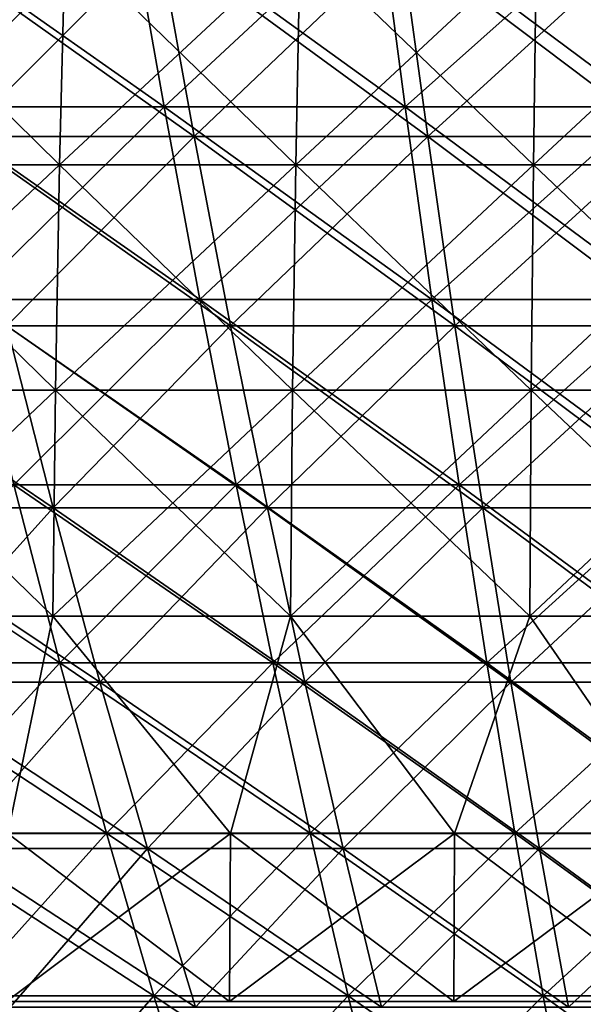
# Model space of a CAD drawing. Header units: millimetres. Extents: x -250 to 250, y 3898 to 4150.
# Tile 229 of 256: x -20 to -10, y 3927 to 3945. Entities that reach past the tile are written whole.
import ezdxf

# ---------------------------------------------------------------- set-up
doc = ezdxf.new("R2010")
doc.units = ezdxf.units.MM
doc.header["$LTSCALE"] = 5.599365
for name, color, linetype in [('10', 7, 'CONTINUOUS'), ('11', 7, 'CONTINUOUS'), ('12', 7, 'CONTINUOUS'), ('2', 7, 'CONTINUOUS'), ('3', 7, 'CONTINUOUS'), ('4', 7, 'CONTINUOUS'), ('5', 7, 'CONTINUOUS'), ('9', 7, 'CONTINUOUS')]:
    doc.layers.add(name, color=color, linetype=linetype)

msp = doc.modelspace()

# ---------------------------------------------------------------- linework, layer by layer
at = {"layer": '10', "color": 7, "linetype": 'Continuous', "true_color": 0xe0f2ff}
for points in [[(-23.361, 3942.362, 99.6), (-19.17, 3942.362, 100.491), (-23.236, 3946.373, 99.065), (-23.361, 3942.362, 99.6)], [(-23.236, 3946.373, 99.065), (-19.17, 3942.362, 100.491), (-19.067, 3946.373, 99.952), (-23.236, 3946.373, 99.065)], [(-19.17, 3942.362, 100.491), (-14.945, 3942.362, 101.206), (-19.067, 3946.373, 99.952), (-19.17, 3942.362, 100.491)], [(-19.067, 3946.373, 99.952), (-14.945, 3942.362, 101.206), (-14.865, 3946.373, 100.662), (-19.067, 3946.373, 99.952)], [(-14.945, 3942.362, 101.206), (-10.694, 3942.362, 101.743), (-14.865, 3946.373, 100.662), (-14.945, 3942.362, 101.206)], [(-14.865, 3946.373, 100.662), (-10.694, 3942.362, 101.743), (-10.636, 3946.373, 101.197), (-14.865, 3946.373, 100.662)], [(-10.694, 3942.362, 101.743), (-6.424, 3942.362, 102.101), (-10.636, 3946.373, 101.197), (-10.694, 3942.362, 101.743)], [(-10.636, 3946.373, 101.197), (-6.424, 3942.362, 102.101), (-6.389, 3946.373, 101.553), (-10.636, 3946.373, 101.197)], [(-23.45, 3938.332, 99.981), (-19.243, 3938.332, 100.875), (-23.361, 3942.362, 99.6), (-23.45, 3938.332, 99.981)], [(-23.361, 3942.362, 99.6), (-19.243, 3938.332, 100.875), (-19.17, 3942.362, 100.491), (-23.361, 3942.362, 99.6)], [(-19.243, 3938.332, 100.875), (-15.002, 3938.332, 101.592), (-19.17, 3942.362, 100.491), (-19.243, 3938.332, 100.875)], [(-19.17, 3942.362, 100.491), (-15.002, 3938.332, 101.592), (-14.945, 3942.362, 101.206), (-19.17, 3942.362, 100.491)], [(-15.002, 3938.332, 101.592), (-10.734, 3938.332, 102.132), (-14.945, 3942.362, 101.206), (-15.002, 3938.332, 101.592)], [(-14.945, 3942.362, 101.206), (-10.734, 3938.332, 102.132), (-10.694, 3942.362, 101.743), (-14.945, 3942.362, 101.206)], [(-10.734, 3938.332, 102.132), (-6.448, 3938.332, 102.491), (-10.694, 3942.362, 101.743), (-10.734, 3938.332, 102.132)], [(-10.694, 3942.362, 101.743), (-6.448, 3938.332, 102.491), (-6.424, 3942.362, 102.101), (-10.694, 3942.362, 101.743)], [(-23.503, 3934.29, 100.207), (-19.287, 3934.29, 101.103), (-23.45, 3938.332, 99.981), (-23.503, 3934.29, 100.207)], [(-23.45, 3938.332, 99.981), (-19.287, 3934.29, 101.103), (-19.243, 3938.332, 100.875), (-23.45, 3938.332, 99.981)], [(-19.287, 3934.29, 101.103), (-15.036, 3934.29, 101.822), (-19.243, 3938.332, 100.875), (-19.287, 3934.29, 101.103)], [(-19.243, 3938.332, 100.875), (-15.036, 3934.29, 101.822), (-15.002, 3938.332, 101.592), (-19.243, 3938.332, 100.875)], [(-15.036, 3934.29, 101.822), (-10.759, 3934.29, 102.363), (-15.002, 3938.332, 101.592), (-15.036, 3934.29, 101.822)], [(-15.002, 3938.332, 101.592), (-10.759, 3934.29, 102.363), (-10.734, 3938.332, 102.132), (-15.002, 3938.332, 101.592)], [(-10.759, 3934.29, 102.363), (-6.463, 3934.29, 102.723), (-10.734, 3938.332, 102.132), (-10.759, 3934.29, 102.363)], [(-10.734, 3938.332, 102.132), (-6.463, 3934.29, 102.723), (-6.448, 3938.332, 102.491), (-10.734, 3938.332, 102.132)], [(-23.503, 3934.29, 100.207), (-20.094, 3930.4, 101.021), (-19.287, 3934.29, 101.103), (-23.503, 3934.29, 100.207)], [(-20.094, 3930.4, 101.021), (-16.113, 3930.4, 101.732), (-19.287, 3934.29, 101.103), (-20.094, 3930.4, 101.021)], [(-19.287, 3934.29, 101.103), (-16.113, 3930.4, 101.732), (-15.036, 3934.29, 101.822), (-19.287, 3934.29, 101.103)], [(-16.113, 3930.4, 101.732), (-12.106, 3930.4, 102.286), (-15.036, 3934.29, 101.822), (-16.113, 3930.4, 101.732)], [(-15.036, 3934.29, 101.822), (-12.106, 3930.4, 102.286), (-10.759, 3934.29, 102.363), (-15.036, 3934.29, 101.822)], [(-12.106, 3930.4, 102.286), (-8.081, 3930.4, 102.682), (-10.759, 3934.29, 102.363), (-12.106, 3930.4, 102.286)], [(-10.759, 3934.29, 102.363), (-8.081, 3930.4, 102.682), (-6.463, 3934.29, 102.723), (-10.759, 3934.29, 102.363)]]:
    msp.add_3dface(points, dxfattribs=at)
at = {"layer": '11', "color": 7, "linetype": 'Continuous', "true_color": 0xe0f2ff}
for points in [[(-20.094, 3930.4, -101.021), (-16.113, 3930.4, -101.732), (-20.115, 3927.4, -101.124), (-20.094, 3930.4, -101.021)], [(-20.115, 3927.4, -101.124), (-16.113, 3930.4, -101.732), (-16.129, 3927.4, -101.835), (-20.115, 3927.4, -101.124)], [(-16.113, 3930.4, -101.732), (-12.106, 3930.4, -102.286), (-16.129, 3927.4, -101.835), (-16.113, 3930.4, -101.732)], [(-16.129, 3927.4, -101.835), (-12.106, 3930.4, -102.286), (-12.119, 3927.4, -102.39), (-16.129, 3927.4, -101.835)], [(-12.106, 3930.4, -102.286), (-8.081, 3930.4, -102.682), (-12.119, 3927.4, -102.39), (-12.106, 3930.4, -102.286)], [(-12.119, 3927.4, -102.39), (-8.081, 3930.4, -102.682), (-8.09, 3927.4, -102.787), (-12.119, 3927.4, -102.39)]]:
    msp.add_3dface(points, dxfattribs=at)
at = {"layer": '12', "color": 7, "linetype": 'Continuous', "true_color": 0xe0f2ff}
for points in [[(-19.17, 3942.362, -100.491), (-23.361, 3942.362, -99.6), (-19.067, 3946.373, -99.952), (-19.17, 3942.362, -100.491)], [(-19.067, 3946.373, -99.952), (-23.361, 3942.362, -99.6), (-23.236, 3946.373, -99.065), (-19.067, 3946.373, -99.952)], [(-14.945, 3942.362, -101.206), (-19.17, 3942.362, -100.491), (-14.865, 3946.373, -100.662), (-14.945, 3942.362, -101.206)], [(-14.865, 3946.373, -100.662), (-19.17, 3942.362, -100.491), (-19.067, 3946.373, -99.952), (-14.865, 3946.373, -100.662)], [(-10.694, 3942.362, -101.743), (-14.945, 3942.362, -101.206), (-10.636, 3946.373, -101.197), (-10.694, 3942.362, -101.743)], [(-10.636, 3946.373, -101.197), (-14.945, 3942.362, -101.206), (-14.865, 3946.373, -100.662), (-10.636, 3946.373, -101.197)], [(-6.424, 3942.362, -102.101), (-10.694, 3942.362, -101.743), (-6.389, 3946.373, -101.553), (-6.424, 3942.362, -102.101)], [(-6.389, 3946.373, -101.553), (-10.694, 3942.362, -101.743), (-10.636, 3946.373, -101.197), (-6.389, 3946.373, -101.553)], [(-19.243, 3938.332, -100.875), (-23.45, 3938.332, -99.981), (-19.17, 3942.362, -100.491), (-19.243, 3938.332, -100.875)], [(-19.17, 3942.362, -100.491), (-23.45, 3938.332, -99.981), (-23.361, 3942.362, -99.6), (-19.17, 3942.362, -100.491)], [(-15.002, 3938.332, -101.592), (-19.243, 3938.332, -100.875), (-14.945, 3942.362, -101.206), (-15.002, 3938.332, -101.592)], [(-14.945, 3942.362, -101.206), (-19.243, 3938.332, -100.875), (-19.17, 3942.362, -100.491), (-14.945, 3942.362, -101.206)], [(-10.734, 3938.332, -102.132), (-15.002, 3938.332, -101.592), (-10.694, 3942.362, -101.743), (-10.734, 3938.332, -102.132)], [(-10.694, 3942.362, -101.743), (-15.002, 3938.332, -101.592), (-14.945, 3942.362, -101.206), (-10.694, 3942.362, -101.743)], [(-6.448, 3938.332, -102.491), (-10.734, 3938.332, -102.132), (-6.424, 3942.362, -102.101), (-6.448, 3938.332, -102.491)], [(-6.424, 3942.362, -102.101), (-10.734, 3938.332, -102.132), (-10.694, 3942.362, -101.743), (-6.424, 3942.362, -102.101)], [(-19.287, 3934.29, -101.103), (-23.503, 3934.29, -100.207), (-19.243, 3938.332, -100.875), (-19.287, 3934.29, -101.103)], [(-19.243, 3938.332, -100.875), (-23.503, 3934.29, -100.207), (-23.45, 3938.332, -99.981), (-19.243, 3938.332, -100.875)], [(-15.036, 3934.29, -101.822), (-19.287, 3934.29, -101.103), (-15.002, 3938.332, -101.592), (-15.036, 3934.29, -101.822)], [(-15.002, 3938.332, -101.592), (-19.287, 3934.29, -101.103), (-19.243, 3938.332, -100.875), (-15.002, 3938.332, -101.592)], [(-10.759, 3934.29, -102.363), (-15.036, 3934.29, -101.822), (-10.734, 3938.332, -102.132), (-10.759, 3934.29, -102.363)], [(-10.734, 3938.332, -102.132), (-15.036, 3934.29, -101.822), (-15.002, 3938.332, -101.592), (-10.734, 3938.332, -102.132)], [(-6.463, 3934.29, -102.723), (-10.759, 3934.29, -102.363), (-6.448, 3938.332, -102.491), (-6.463, 3934.29, -102.723)], [(-6.448, 3938.332, -102.491), (-10.759, 3934.29, -102.363), (-10.734, 3938.332, -102.132), (-6.448, 3938.332, -102.491)], [(-19.287, 3934.29, -101.103), (-20.094, 3930.4, -101.021), (-23.503, 3934.29, -100.207), (-19.287, 3934.29, -101.103)], [(-16.113, 3930.4, -101.732), (-20.094, 3930.4, -101.021), (-19.287, 3934.29, -101.103), (-16.113, 3930.4, -101.732)], [(-15.036, 3934.29, -101.822), (-16.113, 3930.4, -101.732), (-19.287, 3934.29, -101.103), (-15.036, 3934.29, -101.822)], [(-12.106, 3930.4, -102.286), (-16.113, 3930.4, -101.732), (-15.036, 3934.29, -101.822), (-12.106, 3930.4, -102.286)], [(-10.759, 3934.29, -102.363), (-12.106, 3930.4, -102.286), (-15.036, 3934.29, -101.822), (-10.759, 3934.29, -102.363)], [(-8.081, 3930.4, -102.682), (-12.106, 3930.4, -102.286), (-10.759, 3934.29, -102.363), (-8.081, 3930.4, -102.682)], [(-6.463, 3934.29, -102.723), (-8.081, 3930.4, -102.682), (-10.759, 3934.29, -102.363), (-6.463, 3934.29, -102.723)]]:
    msp.add_3dface(points, dxfattribs=at)
at = {"layer": '2', "color": 251, "linetype": 'Continuous', "true_color": 0x504f50}
for points in [[(-17.927, 3946.977, -144.776), (-21.593, 3943.402, -139.107), (-22.377, 3946.977, -144.155), (-17.927, 3946.977, -144.776)], [(-17.299, 3943.402, -139.706), (-21.593, 3943.402, -139.107), (-17.927, 3946.977, -144.776), (-17.299, 3943.402, -139.706)], [(-13.46, 3946.977, -145.26), (-17.299, 3943.402, -139.706), (-17.927, 3946.977, -144.776), (-13.46, 3946.977, -145.26)], [(-12.989, 3943.402, -140.173), (-17.299, 3943.402, -139.706), (-13.46, 3946.977, -145.26), (-12.989, 3943.402, -140.173)], [(-8.981, 3946.977, -145.605), (-12.989, 3943.402, -140.173), (-13.46, 3946.977, -145.26), (-8.981, 3946.977, -145.605)], [(-8.666, 3943.402, -140.506), (-12.989, 3943.402, -140.173), (-8.981, 3946.977, -145.605), (-8.666, 3943.402, -140.506)], [(-17.299, 3943.402, -139.706), (-20.796, 3939.955, -133.973), (-21.593, 3943.402, -139.107), (-17.299, 3943.402, -139.706)], [(-16.661, 3939.955, -134.55), (-20.796, 3939.955, -133.973), (-17.299, 3943.402, -139.706), (-16.661, 3939.955, -134.55)], [(-12.989, 3943.402, -140.173), (-16.661, 3939.955, -134.55), (-17.299, 3943.402, -139.706), (-12.989, 3943.402, -140.173)], [(-12.51, 3939.955, -134.999), (-16.661, 3939.955, -134.55), (-12.989, 3943.402, -140.173), (-12.51, 3939.955, -134.999)], [(-8.666, 3943.402, -140.506), (-12.51, 3939.955, -134.999), (-12.989, 3943.402, -140.173), (-8.666, 3943.402, -140.506)], [(-8.346, 3939.955, -135.32), (-12.51, 3939.955, -134.999), (-8.666, 3943.402, -140.506), (-8.346, 3939.955, -135.32)], [(-16.661, 3939.955, -134.55), (-19.986, 3936.64, -128.755), (-20.796, 3939.955, -133.973), (-16.661, 3939.955, -134.55)], [(-16.012, 3936.64, -129.309), (-19.986, 3936.64, -128.755), (-16.661, 3939.955, -134.55), (-16.012, 3936.64, -129.309)], [(-12.51, 3939.955, -134.999), (-16.012, 3936.64, -129.309), (-16.661, 3939.955, -134.55), (-12.51, 3939.955, -134.999)], [(-12.022, 3936.64, -129.741), (-16.012, 3936.64, -129.309), (-12.51, 3939.955, -134.999), (-12.022, 3936.64, -129.741)], [(-8.346, 3939.955, -135.32), (-12.022, 3936.64, -129.741), (-12.51, 3939.955, -134.999), (-8.346, 3939.955, -135.32)], [(-8.021, 3936.64, -130.05), (-12.022, 3936.64, -129.741), (-8.346, 3939.955, -135.32), (-8.021, 3936.64, -130.05)], [(-19.164, 3933.457, -123.457), (-22.957, 3933.457, -122.808), (-19.986, 3936.64, -128.755), (-19.164, 3933.457, -123.457)], [(-16.012, 3936.64, -129.309), (-19.164, 3933.457, -123.457), (-19.986, 3936.64, -128.755), (-16.012, 3936.64, -129.309)], [(-15.353, 3933.457, -123.989), (-19.164, 3933.457, -123.457), (-16.012, 3936.64, -129.309), (-15.353, 3933.457, -123.989)], [(-12.022, 3936.64, -129.741), (-15.353, 3933.457, -123.989), (-16.012, 3936.64, -129.309), (-12.022, 3936.64, -129.741)], [(-11.528, 3933.457, -124.403), (-15.353, 3933.457, -123.989), (-12.022, 3936.64, -129.741), (-11.528, 3933.457, -124.403)], [(-8.021, 3936.64, -130.05), (-11.528, 3933.457, -124.403), (-12.022, 3936.64, -129.741), (-8.021, 3936.64, -130.05)], [(-7.691, 3933.457, -124.699), (-11.528, 3933.457, -124.403), (-8.021, 3936.64, -130.05), (-7.691, 3933.457, -124.699)], [(-19.164, 3933.457, -123.457), (-21.957, 3930.408, -117.462), (-22.957, 3933.457, -122.808), (-19.164, 3933.457, -123.457)], [(-18.33, 3930.408, -118.082), (-21.957, 3930.408, -117.462), (-19.164, 3933.457, -123.457), (-18.33, 3930.408, -118.082)], [(-15.353, 3933.457, -123.989), (-18.33, 3930.408, -118.082), (-19.164, 3933.457, -123.457), (-15.353, 3933.457, -123.989)], [(-14.685, 3930.408, -118.591), (-18.33, 3930.408, -118.082), (-15.353, 3933.457, -123.989), (-14.685, 3930.408, -118.591)], [(-11.528, 3933.457, -124.403), (-14.685, 3930.408, -118.591), (-15.353, 3933.457, -123.989), (-11.528, 3933.457, -124.403)], [(-11.026, 3930.408, -118.987), (-14.685, 3930.408, -118.591), (-11.528, 3933.457, -124.403), (-11.026, 3930.408, -118.987)], [(-7.691, 3933.457, -124.699), (-11.026, 3930.408, -118.987), (-11.528, 3933.457, -124.403), (-7.691, 3933.457, -124.699)], [(-7.356, 3930.408, -119.27), (-11.026, 3930.408, -118.987), (-7.691, 3933.457, -124.699), (-7.356, 3930.408, -119.27)], [(-18.33, 3930.408, -118.082), (-20.944, 3927.496, -112.042), (-21.957, 3930.408, -117.462), (-18.33, 3930.408, -118.082)], [(-17.484, 3927.496, -112.634), (-20.944, 3927.496, -112.042), (-18.33, 3930.408, -118.082), (-17.484, 3927.496, -112.634)], [(-14.685, 3930.408, -118.591), (-17.484, 3927.496, -112.634), (-18.33, 3930.408, -118.082), (-14.685, 3930.408, -118.591)], [(-14.007, 3927.496, -113.119), (-17.484, 3927.496, -112.634), (-14.685, 3930.408, -118.591), (-14.007, 3927.496, -113.119)], [(-11.026, 3930.408, -118.987), (-14.007, 3927.496, -113.119), (-14.685, 3930.408, -118.591), (-11.026, 3930.408, -118.987)], [(-10.517, 3927.496, -113.497), (-14.007, 3927.496, -113.119), (-11.026, 3930.408, -118.987), (-10.517, 3927.496, -113.497)], [(-7.356, 3930.408, -119.27), (-10.517, 3927.496, -113.497), (-11.026, 3930.408, -118.987), (-7.356, 3930.408, -119.27)], [(-7.017, 3927.496, -113.767), (-10.517, 3927.496, -113.497), (-7.356, 3930.408, -119.27), (-7.017, 3927.496, -113.767)], [(-17.484, 3927.496, -112.634), (-19.918, 3924.723, -106.553), (-20.944, 3927.496, -112.042), (-17.484, 3927.496, -112.634)], [(-16.627, 3924.723, -107.116), (-19.918, 3924.723, -106.553), (-17.484, 3927.496, -112.634), (-16.627, 3924.723, -107.116)], [(-14.007, 3927.496, -113.119), (-16.627, 3924.723, -107.116), (-17.484, 3927.496, -112.634), (-14.007, 3927.496, -113.119)], [(-13.321, 3924.723, -107.577), (-16.627, 3924.723, -107.116), (-14.007, 3927.496, -113.119), (-13.321, 3924.723, -107.577)], [(-10.517, 3927.496, -113.497), (-13.321, 3924.723, -107.577), (-14.007, 3927.496, -113.119), (-10.517, 3927.496, -113.497)], [(-10.002, 3924.723, -107.936), (-13.321, 3924.723, -107.577), (-10.517, 3927.496, -113.497), (-10.002, 3924.723, -107.936)], [(-7.017, 3927.496, -113.767), (-10.002, 3924.723, -107.936), (-10.517, 3927.496, -113.497), (-7.017, 3927.496, -113.767)], [(-6.673, 3924.723, -108.193), (-10.002, 3924.723, -107.936), (-7.017, 3927.496, -113.767), (-6.673, 3924.723, -108.193)]]:
    msp.add_3dface(points, dxfattribs=at)
at = {"layer": '3', "color": 251, "linetype": 'Continuous', "true_color": 0x504f50}
for points in [[(-21.593, 3943.402, 139.107), (-17.299, 3943.402, 139.706), (-22.377, 3946.977, 144.155), (-21.593, 3943.402, 139.107)], [(-22.377, 3946.977, 144.155), (-17.299, 3943.402, 139.706), (-17.927, 3946.977, 144.776), (-22.377, 3946.977, 144.155)], [(-17.299, 3943.402, 139.706), (-12.989, 3943.402, 140.173), (-17.927, 3946.977, 144.776), (-17.299, 3943.402, 139.706)], [(-17.927, 3946.977, 144.776), (-12.989, 3943.402, 140.173), (-13.46, 3946.977, 145.26), (-17.927, 3946.977, 144.776)], [(-12.989, 3943.402, 140.173), (-8.666, 3943.402, 140.506), (-13.46, 3946.977, 145.26), (-12.989, 3943.402, 140.173)], [(-13.46, 3946.977, 145.26), (-8.666, 3943.402, 140.506), (-8.981, 3946.977, 145.605), (-13.46, 3946.977, 145.26)], [(-20.796, 3939.955, 133.973), (-16.661, 3939.955, 134.55), (-21.593, 3943.402, 139.107), (-20.796, 3939.955, 133.973)], [(-21.593, 3943.402, 139.107), (-16.661, 3939.955, 134.55), (-17.299, 3943.402, 139.706), (-21.593, 3943.402, 139.107)], [(-16.661, 3939.955, 134.55), (-12.51, 3939.955, 134.999), (-17.299, 3943.402, 139.706), (-16.661, 3939.955, 134.55)], [(-17.299, 3943.402, 139.706), (-12.51, 3939.955, 134.999), (-12.989, 3943.402, 140.173), (-17.299, 3943.402, 139.706)], [(-12.51, 3939.955, 134.999), (-8.346, 3939.955, 135.32), (-12.989, 3943.402, 140.173), (-12.51, 3939.955, 134.999)], [(-12.989, 3943.402, 140.173), (-8.346, 3939.955, 135.32), (-8.666, 3943.402, 140.506), (-12.989, 3943.402, 140.173)], [(-19.986, 3936.64, 128.755), (-16.012, 3936.64, 129.309), (-20.796, 3939.955, 133.973), (-19.986, 3936.64, 128.755)], [(-20.796, 3939.955, 133.973), (-16.012, 3936.64, 129.309), (-16.661, 3939.955, 134.55), (-20.796, 3939.955, 133.973)], [(-16.012, 3936.64, 129.309), (-12.022, 3936.64, 129.741), (-16.661, 3939.955, 134.55), (-16.012, 3936.64, 129.309)], [(-16.661, 3939.955, 134.55), (-12.022, 3936.64, 129.741), (-12.51, 3939.955, 134.999), (-16.661, 3939.955, 134.55)], [(-12.022, 3936.64, 129.741), (-8.021, 3936.64, 130.05), (-12.51, 3939.955, 134.999), (-12.022, 3936.64, 129.741)], [(-12.51, 3939.955, 134.999), (-8.021, 3936.64, 130.05), (-8.346, 3939.955, 135.32), (-12.51, 3939.955, 134.999)], [(-22.957, 3933.457, 122.808), (-19.164, 3933.457, 123.457), (-23.942, 3936.64, 128.079), (-22.957, 3933.457, 122.808)], [(-23.942, 3936.64, 128.079), (-19.164, 3933.457, 123.457), (-19.986, 3936.64, 128.755), (-23.942, 3936.64, 128.079)], [(-19.164, 3933.457, 123.457), (-15.353, 3933.457, 123.989), (-19.986, 3936.64, 128.755), (-19.164, 3933.457, 123.457)], [(-19.986, 3936.64, 128.755), (-15.353, 3933.457, 123.989), (-16.012, 3936.64, 129.309), (-19.986, 3936.64, 128.755)], [(-15.353, 3933.457, 123.989), (-11.528, 3933.457, 124.403), (-16.012, 3936.64, 129.309), (-15.353, 3933.457, 123.989)], [(-16.012, 3936.64, 129.309), (-11.528, 3933.457, 124.403), (-12.022, 3936.64, 129.741), (-16.012, 3936.64, 129.309)], [(-11.528, 3933.457, 124.403), (-7.691, 3933.457, 124.699), (-12.022, 3936.64, 129.741), (-11.528, 3933.457, 124.403)], [(-12.022, 3936.64, 129.741), (-7.691, 3933.457, 124.699), (-8.021, 3936.64, 130.05), (-12.022, 3936.64, 129.741)], [(-21.957, 3930.408, 117.462), (-18.33, 3930.408, 118.082), (-22.957, 3933.457, 122.808), (-21.957, 3930.408, 117.462)], [(-22.957, 3933.457, 122.808), (-18.33, 3930.408, 118.082), (-19.164, 3933.457, 123.457), (-22.957, 3933.457, 122.808)], [(-18.33, 3930.408, 118.082), (-14.685, 3930.408, 118.591), (-19.164, 3933.457, 123.457), (-18.33, 3930.408, 118.082)], [(-19.164, 3933.457, 123.457), (-14.685, 3930.408, 118.591), (-15.353, 3933.457, 123.989), (-19.164, 3933.457, 123.457)], [(-14.685, 3930.408, 118.591), (-11.026, 3930.408, 118.987), (-15.353, 3933.457, 123.989), (-14.685, 3930.408, 118.591)], [(-15.353, 3933.457, 123.989), (-11.026, 3930.408, 118.987), (-11.528, 3933.457, 124.403), (-15.353, 3933.457, 123.989)], [(-11.026, 3930.408, 118.987), (-7.356, 3930.408, 119.27), (-11.528, 3933.457, 124.403), (-11.026, 3930.408, 118.987)], [(-11.528, 3933.457, 124.403), (-7.356, 3930.408, 119.27), (-7.691, 3933.457, 124.699), (-11.528, 3933.457, 124.403)], [(-20.944, 3927.496, 112.042), (-17.484, 3927.496, 112.634), (-21.957, 3930.408, 117.462), (-20.944, 3927.496, 112.042)], [(-21.957, 3930.408, 117.462), (-17.484, 3927.496, 112.634), (-18.33, 3930.408, 118.082), (-21.957, 3930.408, 117.462)], [(-17.484, 3927.496, 112.634), (-14.007, 3927.496, 113.119), (-18.33, 3930.408, 118.082), (-17.484, 3927.496, 112.634)], [(-18.33, 3930.408, 118.082), (-14.007, 3927.496, 113.119), (-14.685, 3930.408, 118.591), (-18.33, 3930.408, 118.082)], [(-14.007, 3927.496, 113.119), (-10.517, 3927.496, 113.497), (-14.685, 3930.408, 118.591), (-14.007, 3927.496, 113.119)], [(-14.685, 3930.408, 118.591), (-10.517, 3927.496, 113.497), (-11.026, 3930.408, 118.987), (-14.685, 3930.408, 118.591)], [(-10.517, 3927.496, 113.497), (-7.017, 3927.496, 113.767), (-11.026, 3930.408, 118.987), (-10.517, 3927.496, 113.497)], [(-11.026, 3930.408, 118.987), (-7.017, 3927.496, 113.767), (-7.356, 3930.408, 119.27), (-11.026, 3930.408, 118.987)], [(-19.918, 3924.723, 106.553), (-16.627, 3924.723, 107.116), (-20.944, 3927.496, 112.042), (-19.918, 3924.723, 106.553)], [(-20.944, 3927.496, 112.042), (-16.627, 3924.723, 107.116), (-17.484, 3927.496, 112.634), (-20.944, 3927.496, 112.042)], [(-16.627, 3924.723, 107.116), (-13.321, 3924.723, 107.577), (-17.484, 3927.496, 112.634), (-16.627, 3924.723, 107.116)], [(-17.484, 3927.496, 112.634), (-13.321, 3924.723, 107.577), (-14.007, 3927.496, 113.119), (-17.484, 3927.496, 112.634)], [(-13.321, 3924.723, 107.577), (-10.002, 3924.723, 107.936), (-14.007, 3927.496, 113.119), (-13.321, 3924.723, 107.577)], [(-14.007, 3927.496, 113.119), (-10.002, 3924.723, 107.936), (-10.517, 3927.496, 113.497), (-14.007, 3927.496, 113.119)], [(-10.002, 3924.723, 107.936), (-6.673, 3924.723, 108.193), (-10.517, 3927.496, 113.497), (-10.002, 3924.723, 107.936)], [(-10.517, 3927.496, 113.497), (-6.673, 3924.723, 108.193), (-7.017, 3927.496, 113.767), (-10.517, 3927.496, 113.497)]]:
    msp.add_3dface(points, dxfattribs=at)
at = {"layer": '4', "color": 155, "linetype": 'Continuous', "true_color": 0x4a708c}
for points in [[(-17.4, 3946.395, 140.522), (-20.921, 3942.872, 134.775), (-21.719, 3946.395, 139.919), (-17.4, 3946.395, 140.522)], [(-16.761, 3942.872, 135.356), (-20.921, 3942.872, 134.775), (-17.4, 3946.395, 140.522), (-16.761, 3942.872, 135.356)], [(-13.065, 3946.395, 140.991), (-16.761, 3942.872, 135.356), (-17.4, 3946.395, 140.522), (-13.065, 3946.395, 140.991)], [(-12.584, 3942.872, 135.808), (-16.761, 3942.872, 135.356), (-13.065, 3946.395, 140.991), (-12.584, 3942.872, 135.808)], [(-8.717, 3946.395, 141.326), (-12.584, 3942.872, 135.808), (-13.065, 3946.395, 140.991), (-8.717, 3946.395, 141.326)], [(-8.396, 3942.872, 136.131), (-12.584, 3942.872, 135.808), (-8.717, 3946.395, 141.326), (-8.396, 3942.872, 136.131)], [(-16.761, 3942.872, 135.356), (-20.109, 3939.482, 129.545), (-20.921, 3942.872, 134.775), (-16.761, 3942.872, 135.356)], [(-16.11, 3939.482, 130.103), (-20.109, 3939.482, 129.545), (-16.761, 3942.872, 135.356), (-16.11, 3939.482, 130.103)], [(-12.584, 3942.872, 135.808), (-16.11, 3939.482, 130.103), (-16.761, 3942.872, 135.356), (-12.584, 3942.872, 135.808)], [(-12.096, 3939.482, 130.537), (-16.11, 3939.482, 130.103), (-12.584, 3942.872, 135.808), (-12.096, 3939.482, 130.537)], [(-8.396, 3942.872, 136.131), (-12.096, 3939.482, 130.537), (-12.584, 3942.872, 135.808), (-8.396, 3942.872, 136.131)], [(-8.07, 3939.482, 130.848), (-12.096, 3939.482, 130.537), (-8.396, 3942.872, 136.131), (-8.07, 3939.482, 130.848)], [(-19.284, 3936.227, 124.231), (-23.101, 3936.227, 123.578), (-20.109, 3939.482, 129.545), (-19.284, 3936.227, 124.231)], [(-16.11, 3939.482, 130.103), (-19.284, 3936.227, 124.231), (-20.109, 3939.482, 129.545), (-16.11, 3939.482, 130.103)], [(-15.449, 3936.227, 124.766), (-19.284, 3936.227, 124.231), (-16.11, 3939.482, 130.103), (-15.449, 3936.227, 124.766)], [(-12.096, 3939.482, 130.537), (-15.449, 3936.227, 124.766), (-16.11, 3939.482, 130.103), (-12.096, 3939.482, 130.537)], [(-11.6, 3936.227, 125.183), (-15.449, 3936.227, 124.766), (-12.096, 3939.482, 130.537), (-11.6, 3936.227, 125.183)], [(-8.07, 3939.482, 130.848), (-11.6, 3936.227, 125.183), (-12.096, 3939.482, 130.537), (-8.07, 3939.482, 130.848)], [(-7.739, 3936.227, 125.48), (-11.6, 3936.227, 125.183), (-8.07, 3939.482, 130.848), (-7.739, 3936.227, 125.48)], [(-19.284, 3936.227, 124.231), (-22.098, 3933.11, 118.213), (-23.101, 3936.227, 123.578), (-19.284, 3936.227, 124.231)], [(-18.447, 3933.11, 118.838), (-22.098, 3933.11, 118.213), (-19.284, 3936.227, 124.231), (-18.447, 3933.11, 118.838)], [(-15.449, 3936.227, 124.766), (-18.447, 3933.11, 118.838), (-19.284, 3936.227, 124.231), (-15.449, 3936.227, 124.766)], [(-14.779, 3933.11, 119.349), (-18.447, 3933.11, 118.838), (-15.449, 3936.227, 124.766), (-14.779, 3933.11, 119.349)], [(-11.6, 3936.227, 125.183), (-14.779, 3933.11, 119.349), (-15.449, 3936.227, 124.766), (-11.6, 3936.227, 125.183)], [(-11.096, 3933.11, 119.748), (-14.779, 3933.11, 119.349), (-11.6, 3936.227, 125.183), (-11.096, 3933.11, 119.748)], [(-7.739, 3936.227, 125.48), (-11.096, 3933.11, 119.748), (-11.6, 3936.227, 125.183), (-7.739, 3936.227, 125.48)], [(-7.403, 3933.11, 120.033), (-11.096, 3933.11, 119.748), (-7.739, 3936.227, 125.48), (-7.403, 3933.11, 120.033)], [(-18.447, 3933.11, 118.838), (-21.081, 3930.132, 112.772), (-22.098, 3933.11, 118.213), (-18.447, 3933.11, 118.838)], [(-17.598, 3930.132, 113.368), (-21.081, 3930.132, 112.772), (-18.447, 3933.11, 118.838), (-17.598, 3930.132, 113.368)], [(-14.779, 3933.11, 119.349), (-17.598, 3930.132, 113.368), (-18.447, 3933.11, 118.838), (-14.779, 3933.11, 119.349)], [(-14.098, 3930.132, 113.856), (-17.598, 3930.132, 113.368), (-14.779, 3933.11, 119.349), (-14.098, 3930.132, 113.856)], [(-11.096, 3933.11, 119.748), (-14.098, 3930.132, 113.856), (-14.779, 3933.11, 119.349), (-11.096, 3933.11, 119.748)], [(-10.586, 3930.132, 114.236), (-14.098, 3930.132, 113.856), (-11.096, 3933.11, 119.748), (-10.586, 3930.132, 114.236)], [(-7.403, 3933.11, 120.033), (-10.586, 3930.132, 114.236), (-11.096, 3933.11, 119.748), (-7.403, 3933.11, 120.033)], [(-7.063, 3930.132, 114.508), (-10.586, 3930.132, 114.236), (-7.403, 3933.11, 120.033), (-7.063, 3930.132, 114.508)], [(-17.598, 3930.132, 113.368), (-20.05, 3927.295, 107.258), (-21.081, 3930.132, 112.772), (-17.598, 3930.132, 113.368)], [(-16.738, 3927.295, 107.825), (-20.05, 3927.295, 107.258), (-17.598, 3930.132, 113.368), (-16.738, 3927.295, 107.825)], [(-14.098, 3930.132, 113.856), (-16.738, 3927.295, 107.825), (-17.598, 3930.132, 113.368), (-14.098, 3930.132, 113.856)], [(-13.409, 3927.295, 108.289), (-16.738, 3927.295, 107.825), (-14.098, 3930.132, 113.856), (-13.409, 3927.295, 108.289)], [(-10.586, 3930.132, 114.236), (-13.409, 3927.295, 108.289), (-14.098, 3930.132, 113.856), (-10.586, 3930.132, 114.236)], [(-10.068, 3927.295, 108.651), (-13.409, 3927.295, 108.289), (-10.586, 3930.132, 114.236), (-10.068, 3927.295, 108.651)], [(-7.063, 3930.132, 114.508), (-10.068, 3927.295, 108.651), (-10.586, 3930.132, 114.236), (-7.063, 3930.132, 114.508)], [(-6.717, 3927.295, 108.909), (-10.068, 3927.295, 108.651), (-7.063, 3930.132, 114.508), (-6.717, 3927.295, 108.909)]]:
    msp.add_3dface(points, dxfattribs=at)
at = {"layer": '5', "color": 155, "linetype": 'Continuous', "true_color": 0x4a708c}
for points in [[(-20.921, 3942.872, -134.775), (-16.761, 3942.872, -135.356), (-21.719, 3946.395, -139.919), (-20.921, 3942.872, -134.775)], [(-21.719, 3946.395, -139.919), (-16.761, 3942.872, -135.356), (-17.4, 3946.395, -140.522), (-21.719, 3946.395, -139.919)], [(-16.761, 3942.872, -135.356), (-12.584, 3942.872, -135.808), (-17.4, 3946.395, -140.522), (-16.761, 3942.872, -135.356)], [(-17.4, 3946.395, -140.522), (-12.584, 3942.872, -135.808), (-13.065, 3946.395, -140.991), (-17.4, 3946.395, -140.522)], [(-12.584, 3942.872, -135.808), (-8.396, 3942.872, -136.131), (-13.065, 3946.395, -140.991), (-12.584, 3942.872, -135.808)], [(-13.065, 3946.395, -140.991), (-8.396, 3942.872, -136.131), (-8.717, 3946.395, -141.326), (-13.065, 3946.395, -140.991)], [(-20.109, 3939.482, -129.545), (-16.11, 3939.482, -130.103), (-20.921, 3942.872, -134.775), (-20.109, 3939.482, -129.545)], [(-20.921, 3942.872, -134.775), (-16.11, 3939.482, -130.103), (-16.761, 3942.872, -135.356), (-20.921, 3942.872, -134.775)], [(-16.11, 3939.482, -130.103), (-12.096, 3939.482, -130.537), (-16.761, 3942.872, -135.356), (-16.11, 3939.482, -130.103)], [(-16.761, 3942.872, -135.356), (-12.096, 3939.482, -130.537), (-12.584, 3942.872, -135.808), (-16.761, 3942.872, -135.356)], [(-12.096, 3939.482, -130.537), (-8.07, 3939.482, -130.848), (-12.584, 3942.872, -135.808), (-12.096, 3939.482, -130.537)], [(-12.584, 3942.872, -135.808), (-8.07, 3939.482, -130.848), (-8.396, 3942.872, -136.131), (-12.584, 3942.872, -135.808)], [(-23.101, 3936.227, -123.578), (-19.284, 3936.227, -124.231), (-24.089, 3939.482, -128.864), (-23.101, 3936.227, -123.578)], [(-24.089, 3939.482, -128.864), (-19.284, 3936.227, -124.231), (-20.109, 3939.482, -129.545), (-24.089, 3939.482, -128.864)], [(-19.284, 3936.227, -124.231), (-15.449, 3936.227, -124.766), (-20.109, 3939.482, -129.545), (-19.284, 3936.227, -124.231)], [(-20.109, 3939.482, -129.545), (-15.449, 3936.227, -124.766), (-16.11, 3939.482, -130.103), (-20.109, 3939.482, -129.545)], [(-15.449, 3936.227, -124.766), (-11.6, 3936.227, -125.183), (-16.11, 3939.482, -130.103), (-15.449, 3936.227, -124.766)], [(-16.11, 3939.482, -130.103), (-11.6, 3936.227, -125.183), (-12.096, 3939.482, -130.537), (-16.11, 3939.482, -130.103)], [(-11.6, 3936.227, -125.183), (-7.739, 3936.227, -125.48), (-12.096, 3939.482, -130.537), (-11.6, 3936.227, -125.183)], [(-12.096, 3939.482, -130.537), (-7.739, 3936.227, -125.48), (-8.07, 3939.482, -130.848), (-12.096, 3939.482, -130.537)], [(-22.098, 3933.11, -118.213), (-18.447, 3933.11, -118.838), (-23.101, 3936.227, -123.578), (-22.098, 3933.11, -118.213)], [(-23.101, 3936.227, -123.578), (-18.447, 3933.11, -118.838), (-19.284, 3936.227, -124.231), (-23.101, 3936.227, -123.578)], [(-18.447, 3933.11, -118.838), (-14.779, 3933.11, -119.349), (-19.284, 3936.227, -124.231), (-18.447, 3933.11, -118.838)], [(-19.284, 3936.227, -124.231), (-14.779, 3933.11, -119.349), (-15.449, 3936.227, -124.766), (-19.284, 3936.227, -124.231)], [(-14.779, 3933.11, -119.349), (-11.096, 3933.11, -119.748), (-15.449, 3936.227, -124.766), (-14.779, 3933.11, -119.349)], [(-15.449, 3936.227, -124.766), (-11.096, 3933.11, -119.748), (-11.6, 3936.227, -125.183), (-15.449, 3936.227, -124.766)], [(-11.096, 3933.11, -119.748), (-7.403, 3933.11, -120.033), (-11.6, 3936.227, -125.183), (-11.096, 3933.11, -119.748)], [(-11.6, 3936.227, -125.183), (-7.403, 3933.11, -120.033), (-7.739, 3936.227, -125.48), (-11.6, 3936.227, -125.183)], [(-21.081, 3930.132, -112.772), (-17.598, 3930.132, -113.368), (-22.098, 3933.11, -118.213), (-21.081, 3930.132, -112.772)], [(-22.098, 3933.11, -118.213), (-17.598, 3930.132, -113.368), (-18.447, 3933.11, -118.838), (-22.098, 3933.11, -118.213)], [(-17.598, 3930.132, -113.368), (-14.098, 3930.132, -113.856), (-18.447, 3933.11, -118.838), (-17.598, 3930.132, -113.368)], [(-18.447, 3933.11, -118.838), (-14.098, 3930.132, -113.856), (-14.779, 3933.11, -119.349), (-18.447, 3933.11, -118.838)], [(-14.098, 3930.132, -113.856), (-10.586, 3930.132, -114.236), (-14.779, 3933.11, -119.349), (-14.098, 3930.132, -113.856)], [(-14.779, 3933.11, -119.349), (-10.586, 3930.132, -114.236), (-11.096, 3933.11, -119.748), (-14.779, 3933.11, -119.349)], [(-10.586, 3930.132, -114.236), (-7.063, 3930.132, -114.508), (-11.096, 3933.11, -119.748), (-10.586, 3930.132, -114.236)], [(-11.096, 3933.11, -119.748), (-7.063, 3930.132, -114.508), (-7.403, 3933.11, -120.033), (-11.096, 3933.11, -119.748)], [(-20.05, 3927.295, -107.258), (-16.738, 3927.295, -107.825), (-21.081, 3930.132, -112.772), (-20.05, 3927.295, -107.258)], [(-21.081, 3930.132, -112.772), (-16.738, 3927.295, -107.825), (-17.598, 3930.132, -113.368), (-21.081, 3930.132, -112.772)], [(-16.738, 3927.295, -107.825), (-13.409, 3927.295, -108.289), (-17.598, 3930.132, -113.368), (-16.738, 3927.295, -107.825)], [(-17.598, 3930.132, -113.368), (-13.409, 3927.295, -108.289), (-14.098, 3930.132, -113.856), (-17.598, 3930.132, -113.368)], [(-13.409, 3927.295, -108.289), (-10.068, 3927.295, -108.651), (-14.098, 3930.132, -113.856), (-13.409, 3927.295, -108.289)], [(-14.098, 3930.132, -113.856), (-10.068, 3927.295, -108.651), (-10.586, 3930.132, -114.236), (-14.098, 3930.132, -113.856)], [(-10.068, 3927.295, -108.651), (-6.717, 3927.295, -108.909), (-10.586, 3930.132, -114.236), (-10.068, 3927.295, -108.651)], [(-10.586, 3930.132, -114.236), (-6.717, 3927.295, -108.909), (-7.063, 3930.132, -114.508), (-10.586, 3930.132, -114.236)]]:
    msp.add_3dface(points, dxfattribs=at)
at = {"layer": '9', "color": 7, "linetype": 'Continuous', "true_color": 0xe0f2ff}
for points in [[(-20.115, 3927.4, 101.124), (-16.129, 3927.4, 101.835), (-20.094, 3930.4, 101.021), (-20.115, 3927.4, 101.124)], [(-20.094, 3930.4, 101.021), (-16.129, 3927.4, 101.835), (-16.113, 3930.4, 101.732), (-20.094, 3930.4, 101.021)], [(-16.129, 3927.4, 101.835), (-12.119, 3927.4, 102.39), (-16.113, 3930.4, 101.732), (-16.129, 3927.4, 101.835)], [(-16.113, 3930.4, 101.732), (-12.119, 3927.4, 102.39), (-12.106, 3930.4, 102.286), (-16.113, 3930.4, 101.732)], [(-12.119, 3927.4, 102.39), (-8.09, 3927.4, 102.787), (-12.106, 3930.4, 102.286), (-12.119, 3927.4, 102.39)], [(-12.106, 3930.4, 102.286), (-8.09, 3927.4, 102.787), (-8.081, 3930.4, 102.682), (-12.106, 3930.4, 102.286)]]:
    msp.add_3dface(points, dxfattribs=at)

doc.saveas('drawing.dxf')
